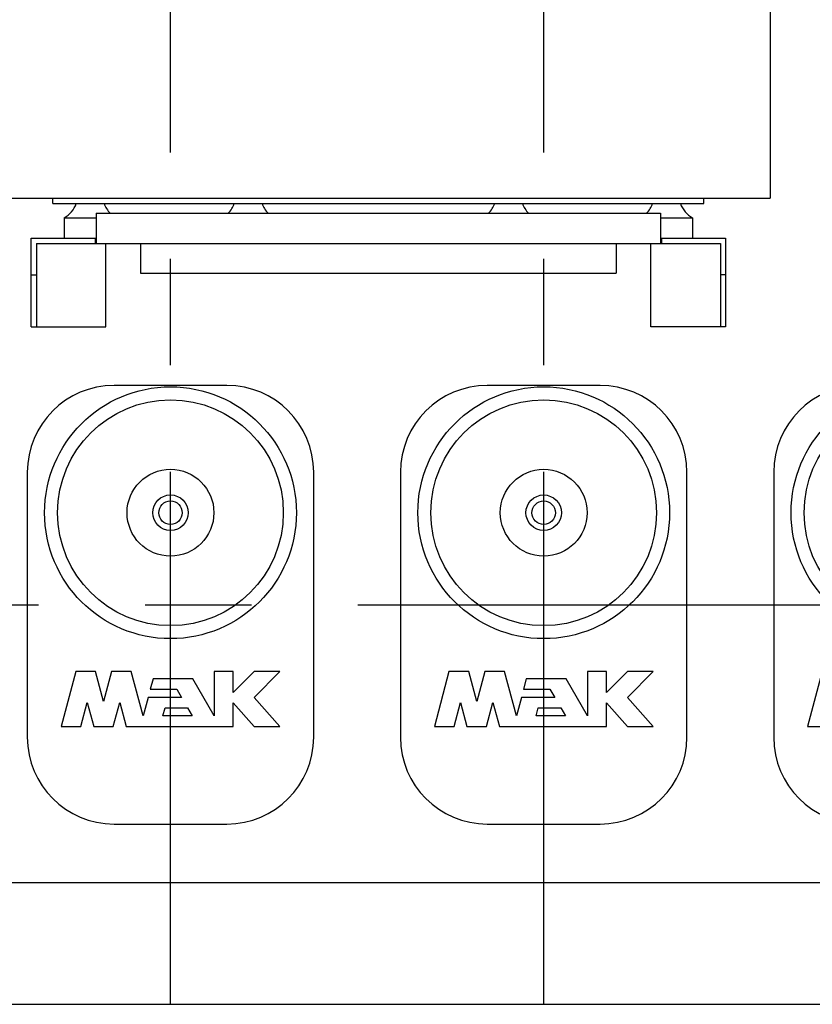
# Model space of a CAD drawing. Header units: millimetres. Extents: x 0 to 1189, y 0 to 841.
# Tile 50 of 175: x 467 to 504, y 250 to 295. Entities that reach past the tile are written whole.
import ezdxf

# ---------------------------------------------------------------- set-up
doc = ezdxf.new("R2010")
doc.units = ezdxf.units.MM
doc.header["$LTSCALE"] = 65.395
doc.linetypes.add('CENTER', pattern=[0.6, 0.375, -0.075, 0.075, -0.075])
for name, color, linetype in [('25007_060000_TLKGS_KGS_V_ABL1547', 7, 'CONTINUOUS'), ('25007_061000_TLKGS_KGS_V_ABL1580', 7, 'CONTINUOUS'), ('25007_884500_27_SIMPLE1_T1_X_PBL1715', 7, 'CONTINUOUS'), ('25007_884500_27_SIMPLE1_T2_X_PBL1716', 7, 'CONTINUOUS'), ('25007_884500_27_SIMPLE1_T3_X_PBL1709', 7, 'CONTINUOUS'), ('25007_884500_27_SIMPLE1_X_ABL1708', 7, 'CONTINUOUS'), ('25067_000000_IMO-2_SKL_PBL1719', 7, 'CONTINUOUS'), ('25067_000000_TLKGS_MARKETING_ABL1542', 7, 'CONTINUOUS'), ('25067_030000_TLKGS_V_ABL1543', 7, 'CONTINUOUS'), ('25067_100000_TLKGS_V_ABL1699', 7, 'CONTINUOUS'), ('25067_111000_21_SIMPLE1_A_ABL1700', 7, 'CONTINUOUS'), ('25067_111000_21_SIMPLE1_T1_A_PBL1701', 7, 'CONTINUOUS'), ('25067_111200_24_SIMPLE1_T5_X_PBL1714', 7, 'CONTINUOUS'), ('25067_111200_24_SIMPLE1_T5_X_PBL1721', 7, 'CONTINUOUS'), ('25067_111200_24_SIMPLE1_T5_X_PBL1724', 7, 'CONTINUOUS'), ('25067_111200_24_SIMPLE1_X_ABL1702', 7, 'CONTINUOUS'), ('6M25C_GENSET_STD_GRUNDRAHMEN_ABL1629', 7, 'CONTINUOUS'), ('6M25C_GENSET_STD_GRUNDRAHMEN_T1_PBL1630', 7, 'CONTINUOUS'), ('new_view_7_VBL1540', 7, 'CONTINUOUS')]:
    doc.layers.add(name, color=color, linetype=linetype)

# ---------------------------------------------------------------- blocks, each defined once
blk = doc.blocks.new('25067_111000_21_SIMPLE1_T1_A_PBL1701', base_point=(514.5, 279.1))
at = {"layer": '25067_111000_21_SIMPLE1_T1_A_PBL1701', "color": 7, "linetype": 'Continuous'}
blk.add_line((579.88, 255.2), (448.4, 255.2), dxfattribs=at)
blk = doc.blocks.new('25067_111000_21_SIMPLE1_A_ABL1700', base_point=(514.5, 282.38))
at = {"layer": '25067_111000_21_SIMPLE1_T1_A_PBL1701'}
blk.add_blockref('25067_111000_21_SIMPLE1_T1_A_PBL1701', (514.5, 279.1), dxfattribs=at)
blk = doc.blocks.new('25067_111200_24_SIMPLE1_T5_X_PBL1714', base_point=(474, 268))
at = {"layer": '25067_111200_24_SIMPLE1_T5_X_PBL1714', "color": 7, "linetype": 'Continuous'}
for p, q in [((476.6, 278.1), (471.4, 278.1)), ((467.4, 274.1), (467.4, 261.9)), ((480.6, 261.9), (480.6, 274.1)), ((469.635, 264.92), (468.96, 262.4)), ((470.546, 264.92), (469.635, 264.92)), ((470.914, 263.546), (470.546, 264.92)), ((471.282, 264.92), (470.914, 263.546)), ((472.193, 264.92), (471.282, 264.92)), ((472.74, 262.88), (472.193, 264.92)), ((476.016, 264.92), (476.016, 262.88)), ((476.896, 264.92), (476.016, 264.92)), ((476.896, 263.96), (476.896, 264.92)), ((477.856, 264.92), (476.896, 263.96)), ((479.04, 264.92), (477.856, 264.92)), ((477.856, 263.736), (479.04, 264.92)), ((473.199, 264.592), (473.07, 264.112)), ((475.028, 264.592), (473.199, 264.592)), ((476.016, 262.88), (475.028, 264.592)), ((473.07, 264.112), (474.289, 264.112)), ((474.289, 264.112), (474.506, 263.736)), ((469.871, 262.4), (470.167, 263.506)), ((470.167, 263.506), (470.464, 262.4)), ((471.365, 262.4), (471.661, 263.506)), ((471.661, 263.506), (471.958, 262.4)), ((472.969, 263.736), (472.74, 262.88)), ((474.506, 263.736), (472.969, 263.736)), ((476.896, 262.4), (476.896, 263.483)), ((476.896, 263.483), (477.856, 262.4)), ((479.04, 262.4), (477.856, 263.736)), ((473.651, 262.88), (473.752, 263.256)), ((473.752, 263.256), (474.783, 263.256)), ((474.783, 263.256), (475, 262.88)), ((475, 262.88), (473.651, 262.88)), ((468.96, 262.4), (469.871, 262.4)), ((470.464, 262.4), (471.365, 262.4)), ((471.958, 262.4), (476.896, 262.4)), ((477.856, 262.4), (479.04, 262.4)), ((471.4, 257.9), (476.6, 257.9))]:
    blk.add_line(p, q, dxfattribs=at)
for radius in [5.8, 5.2, 2, 0.818, 0.54]:
    blk.add_circle((474, 272.24), radius, dxfattribs=at)
for centre, start, end in [((471.4, 274.1), 90, 180), ((476.6, 274.1), 0, 90), ((471.4, 261.9), 180, 270), ((476.6, 261.9), 270, 360)]:
    blk.add_arc(centre, 4, start, end, dxfattribs=at)
blk = doc.blocks.new('25067_111200_24_SIMPLE1_T5_X_PBL1721', base_point=(491.2, 268))
at = {"layer": '25067_111200_24_SIMPLE1_T5_X_PBL1721', "color": 7, "linetype": 'Continuous'}
for p, q in [((493.8, 278.1), (488.6, 278.1)), ((484.6, 274.1), (484.6, 261.9)), ((497.8, 261.9), (497.8, 274.1)), ((486.835, 264.92), (486.16, 262.4)), ((487.746, 264.92), (486.835, 264.92)), ((488.114, 263.546), (487.746, 264.92)), ((488.482, 264.92), (488.114, 263.546)), ((489.393, 264.92), (488.482, 264.92)), ((489.94, 262.88), (489.393, 264.92)), ((493.216, 264.92), (493.216, 262.88)), ((494.096, 264.92), (493.216, 264.92)), ((494.096, 263.96), (494.096, 264.92)), ((495.056, 264.92), (494.096, 263.96)), ((496.24, 264.92), (495.056, 264.92)), ((495.056, 263.736), (496.24, 264.92)), ((490.399, 264.592), (490.27, 264.112)), ((492.228, 264.592), (490.399, 264.592)), ((493.216, 262.88), (492.228, 264.592)), ((490.27, 264.112), (491.489, 264.112)), ((491.489, 264.112), (491.706, 263.736)), ((487.071, 262.4), (487.367, 263.506)), ((487.367, 263.506), (487.664, 262.4)), ((488.565, 262.4), (488.861, 263.506)), ((488.861, 263.506), (489.158, 262.4)), ((490.169, 263.736), (489.94, 262.88)), ((491.706, 263.736), (490.169, 263.736)), ((494.096, 263.483), (495.056, 262.4)), ((494.096, 262.4), (494.096, 263.483)), ((496.24, 262.4), (495.056, 263.736)), ((490.851, 262.88), (490.952, 263.256)), ((490.952, 263.256), (491.983, 263.256)), ((491.983, 263.256), (492.2, 262.88)), ((492.2, 262.88), (490.851, 262.88)), ((486.16, 262.4), (487.071, 262.4)), ((487.664, 262.4), (488.565, 262.4)), ((489.158, 262.4), (494.096, 262.4)), ((495.056, 262.4), (496.24, 262.4)), ((488.6, 257.9), (493.8, 257.9))]:
    blk.add_line(p, q, dxfattribs=at)
for radius in [5.8, 5.2, 2, 0.818, 0.54]:
    blk.add_circle((491.2, 272.24), radius, dxfattribs=at)
for centre, start, end in [((488.6, 274.1), 90, 180), ((493.8, 274.1), 0, 90), ((488.6, 261.9), 180, 270), ((493.8, 261.9), 270, 360)]:
    blk.add_arc(centre, 4, start, end, dxfattribs=at)
blk = doc.blocks.new('25067_111200_24_SIMPLE1_T5_X_PBL1724', base_point=(508.4, 268))
at = {"layer": '25067_111200_24_SIMPLE1_T5_X_PBL1724', "color": 7, "linetype": 'Continuous'}
for p, q in [((511, 278.1), (505.8, 278.1)), ((501.8, 274.1), (501.8, 261.9)), ((515, 261.9), (515, 274.1)), ((504.035, 264.92), (503.36, 262.4)), ((504.946, 264.92), (504.035, 264.92)), ((505.314, 263.546), (504.946, 264.92)), ((505.682, 264.92), (505.314, 263.546)), ((506.593, 264.92), (505.682, 264.92)), ((507.14, 262.88), (506.593, 264.92)), ((510.416, 264.92), (510.416, 262.88)), ((511.296, 264.92), (510.416, 264.92)), ((511.296, 263.96), (511.296, 264.92)), ((512.256, 264.92), (511.296, 263.96)), ((513.44, 264.92), (512.256, 264.92)), ((512.256, 263.736), (513.44, 264.92)), ((507.599, 264.592), (507.47, 264.112)), ((509.428, 264.592), (507.599, 264.592)), ((510.416, 262.88), (509.428, 264.592)), ((507.47, 264.112), (508.689, 264.112)), ((508.689, 264.112), (508.906, 263.736)), ((504.271, 262.4), (504.567, 263.506)), ((504.567, 263.506), (504.864, 262.4)), ((505.765, 262.4), (506.061, 263.506)), ((506.061, 263.506), (506.358, 262.4)), ((507.369, 263.736), (507.14, 262.88)), ((508.906, 263.736), (507.369, 263.736)), ((511.296, 263.483), (512.256, 262.4)), ((511.296, 262.4), (511.296, 263.483)), ((513.44, 262.4), (512.256, 263.736)), ((508.051, 262.88), (508.152, 263.256)), ((508.152, 263.256), (509.183, 263.256)), ((509.183, 263.256), (509.4, 262.88)), ((509.4, 262.88), (508.051, 262.88)), ((503.36, 262.4), (504.271, 262.4)), ((504.864, 262.4), (505.765, 262.4)), ((506.358, 262.4), (511.296, 262.4)), ((512.256, 262.4), (513.44, 262.4)), ((505.8, 257.9), (511, 257.9))]:
    blk.add_line(p, q, dxfattribs=at)
for radius in [5.8, 5.2, 2, 0.818, 0.54]:
    blk.add_circle((508.4, 272.24), radius, dxfattribs=at)
for centre, start, end in [((505.8, 274.1), 90, 180), ((511, 274.1), 0, 90), ((505.8, 261.9), 180, 270), ((511, 261.9), 270, 360)]:
    blk.add_arc(centre, 4, start, end, dxfattribs=at)
blk = doc.blocks.new('25067_111200_24_SIMPLE1_X_ABL1702', base_point=(507.6, 267.75))
at = {"layer": '25067_111200_24_SIMPLE1_T5_X_PBL1714'}
blk.add_blockref('25067_111200_24_SIMPLE1_T5_X_PBL1714', (474, 268), dxfattribs=at)
at = {"layer": '25067_111200_24_SIMPLE1_T5_X_PBL1721'}
blk.add_blockref('25067_111200_24_SIMPLE1_T5_X_PBL1721', (491.2, 268), dxfattribs=at)
at = {"layer": '25067_111200_24_SIMPLE1_T5_X_PBL1724'}
blk.add_blockref('25067_111200_24_SIMPLE1_T5_X_PBL1724', (508.4, 268), dxfattribs=at)
blk = doc.blocks.new('25067_100000_TLKGS_V_ABL1699', base_point=(514.5, 282.38))
at = {"layer": '25067_111000_21_SIMPLE1_A_ABL1700'}
blk.add_blockref('25067_111000_21_SIMPLE1_A_ABL1700', (514.5, 282.38), dxfattribs=at)
at = {"layer": '25067_111200_24_SIMPLE1_X_ABL1702'}
blk.add_blockref('25067_111200_24_SIMPLE1_X_ABL1702', (507.6, 267.75), dxfattribs=at)
blk = doc.blocks.new('25067_030000_TLKGS_V_ABL1543', base_point=(493.835, 307.393))
at = {"layer": '25067_100000_TLKGS_V_ABL1699'}
blk.add_blockref('25067_100000_TLKGS_V_ABL1699', (514.5, 282.38), dxfattribs=at)
blk = doc.blocks.new('25007_884500_27_SIMPLE1_T3_X_PBL1709', base_point=(483.58, 294.72))
at = {"layer": '25007_884500_27_SIMPLE1_T3_X_PBL1709', "color": 7, "linetype": 'Continuous'}
for p, q in [((465.53, 302.72), (465.53, 286.72)), ((465.53, 302.72), (501.63, 302.72)), ((501.63, 302.72), (501.63, 286.72)), ((465.53, 286.72), (501.63, 286.72))]:
    blk.add_line(p, q, dxfattribs=at)
blk = doc.blocks.new('25007_884500_27_SIMPLE1_T1_X_PBL1715', base_point=(483.58, 283.84))
at = {"layer": '25007_884500_27_SIMPLE1_T1_X_PBL1715', "color": 7, "linetype": 'Continuous'}
for p, q in [((468.58, 286.48), (468.58, 286.72)), ((498.58, 286.48), (498.58, 286.72)), ((468.58, 286.48), (498.58, 286.48)), ((469.1, 285.825), (469.1, 284.88)), ((469.1, 285.825), (470.58, 285.825)), ((470.58, 286.04), (470.58, 284.64)), ((470.58, 286.04), (496.58, 286.04)), ((496.58, 286.04), (496.58, 284.64)), ((496.58, 285.825), (498.06, 285.825)), ((498.06, 285.825), (498.06, 284.88)), ((467.58, 280.8), (467.58, 284.88)), ((467.58, 284.88), (470.526, 284.88)), ((470.526, 284.88), (470.526, 284.64)), ((470.526, 284.88), (470.58, 284.88)), ((496.58, 284.88), (496.634, 284.88)), ((496.634, 284.88), (496.634, 284.64)), ((496.634, 284.88), (499.58, 284.88)), ((499.58, 284.88), (499.58, 280.8)), ((467.82, 284.64), (467.82, 280.8)), ((467.82, 284.64), (470.526, 284.64)), ((470.526, 284.64), (496.634, 284.64)), ((471.02, 280.8), (471.02, 284.64)), ((472.62, 284.64), (472.62, 283.28)), ((494.54, 284.64), (494.54, 283.28)), ((496.14, 280.8), (496.14, 284.64)), ((496.634, 284.64), (499.34, 284.64)), ((499.34, 284.64), (499.34, 280.8)), ((467.58, 283.2), (467.82, 283.2)), ((472.62, 283.28), (494.54, 283.28)), ((499.58, 283.2), (499.34, 283.2)), ((467.58, 280.8), (467.82, 280.8)), ((467.82, 280.8), (471.02, 280.8)), ((499.34, 280.8), (496.14, 280.8)), ((499.58, 280.8), (499.34, 280.8))]:
    blk.add_line(p, q, dxfattribs=at)
for centre, start, end in [((468.529, 286.88), 298.4343, 340.5301), ((472.071, 286.88), 199.4699, 224.6555), ((475.809, 286.88), 315.3445, 340.5301), ((479.351, 286.88), 199.4699, 224.6555), ((487.809, 286.88), 315.3445, 340.5301), ((491.351, 286.88), 199.4699, 224.6555), ((495.089, 286.88), 315.3445, 340.5301), ((498.631, 286.88), 199.4699, 241.5657)]:
    blk.add_arc(centre, 1.2, start, end, dxfattribs=at)
blk = doc.blocks.new('25007_884500_27_SIMPLE1_T2_X_PBL1716', base_point=(483.58, 305.58))
at = {"layer": '25007_884500_27_SIMPLE1_T2_X_PBL1716', "color": 7, "linetype": 'Continuous'}
for p, q in [((467.58, 304.56), (467.58, 308.6)), ((467.82, 308.6), (467.58, 308.6)), ((467.82, 304.8), (467.82, 308.6)), ((467.82, 308.6), (471.18, 308.6)), ((471.18, 304.8), (471.18, 308.6)), ((495.98, 304.8), (495.98, 308.6)), ((499.58, 308.6), (495.98, 308.6)), ((499.34, 304.8), (499.34, 308.6)), ((499.58, 304.56), (499.58, 308.6)), ((467.82, 306.24), (467.58, 306.24)), ((499.58, 306.24), (499.34, 306.24)), ((470.427, 304.8), (467.82, 304.8)), ((469.38, 304.56), (469.38, 304.8)), ((470.427, 304.56), (470.427, 304.8)), ((470.427, 304.8), (496.733, 304.8)), ((470.58, 303.4), (470.58, 304.8)), ((496.58, 303.4), (496.58, 304.8)), ((496.733, 304.56), (496.733, 304.8)), ((499.34, 304.8), (496.733, 304.8)), ((497.78, 304.56), (497.78, 304.8)), ((470.427, 304.56), (467.58, 304.56)), ((469.1, 303.615), (469.1, 304.56)), ((470.58, 304.56), (470.427, 304.56)), ((496.733, 304.56), (496.58, 304.56)), ((499.58, 304.56), (496.733, 304.56)), ((498.06, 303.615), (498.06, 304.56)), ((470.58, 303.615), (469.1, 303.615)), ((496.58, 303.4), (470.58, 303.4)), ((472.78, 303.2), (472.78, 303.4)), ((494.38, 303.2), (494.38, 303.4)), ((498.06, 303.615), (496.58, 303.615)), ((468.58, 302.96), (468.58, 302.72)), ((498.58, 302.96), (468.58, 302.96)), ((482.82, 303.2), (472.78, 303.2)), ((494.38, 303.2), (484.34, 303.2)), ((498.58, 302.96), (498.58, 302.72))]:
    blk.add_line(p, q, dxfattribs=at)
for centre, start, end in [((468.529, 302.56), 19.4699, 61.5657), ((472.071, 302.56), 135.3445, 160.5301), ((481.809, 302.56), 19.4699, 44.6555), ((485.351, 302.56), 135.3445, 160.5301), ((495.089, 302.56), 19.4699, 44.6555), ((498.631, 302.56), 118.4343, 160.5301)]:
    blk.add_arc(centre, 1.2, start, end, dxfattribs=at)
blk = doc.blocks.new('25007_884500_27_SIMPLE1_X_ABL1708', base_point=(483.58, 294.7))
at = {"layer": '25007_884500_27_SIMPLE1_T1_X_PBL1715'}
blk.add_blockref('25007_884500_27_SIMPLE1_T1_X_PBL1715', (483.58, 283.84), dxfattribs=at)
at = {"layer": '25007_884500_27_SIMPLE1_T2_X_PBL1716'}
blk.add_blockref('25007_884500_27_SIMPLE1_T2_X_PBL1716', (483.58, 305.58), dxfattribs=at)
at = {"layer": '25007_884500_27_SIMPLE1_T3_X_PBL1709'}
blk.add_blockref('25007_884500_27_SIMPLE1_T3_X_PBL1709', (483.58, 294.72), dxfattribs=at)
blk = doc.blocks.new('25007_061000_TLKGS_KGS_V_ABL1580', base_point=(465.149, 283.756))
at = {"layer": '25007_884500_27_SIMPLE1_X_ABL1708'}
blk.add_blockref('25007_884500_27_SIMPLE1_X_ABL1708', (483.58, 294.7), dxfattribs=at)
blk = doc.blocks.new('25007_060000_TLKGS_KGS_V_ABL1547', base_point=(444.776, 307.239))
at = {"layer": '25007_061000_TLKGS_KGS_V_ABL1580'}
blk.add_blockref('25007_061000_TLKGS_KGS_V_ABL1580', (465.149, 283.756), dxfattribs=at)
blk = doc.blocks.new('25067_000000_TLKGS_MARKETING_ABL1542', base_point=(484.601, 307.393))
at = {"layer": '25007_060000_TLKGS_KGS_V_ABL1547'}
blk.add_blockref('25007_060000_TLKGS_KGS_V_ABL1547', (444.776, 307.239), dxfattribs=at)
at = {"layer": '25067_030000_TLKGS_V_ABL1543'}
blk.add_blockref('25067_030000_TLKGS_V_ABL1543', (493.835, 307.393), dxfattribs=at)
blk = doc.blocks.new('6M25C_GENSET_STD_GRUNDRAHMEN_T1_PBL1630', base_point=(573.97, 233.6))
at = {"layer": '6M25C_GENSET_STD_GRUNDRAHMEN_T1_PBL1630', "color": 7, "linetype": 'Continuous'}
blk.add_line((446.8, 249.6), (539.312, 249.6), dxfattribs=at)
blk = doc.blocks.new('6M25C_GENSET_STD_GRUNDRAHMEN_ABL1629', base_point=(573.97, 233.6))
at = {"layer": '6M25C_GENSET_STD_GRUNDRAHMEN_T1_PBL1630'}
blk.add_blockref('6M25C_GENSET_STD_GRUNDRAHMEN_T1_PBL1630', (573.97, 233.6), dxfattribs=at)
blk = doc.blocks.new('25067_000000_IMO-2_SKL_PBL1719', base_point=(578.86, 284.1))
at = {"layer": '25067_000000_IMO-2_SKL_PBL1719', "color": 2, "linetype": 'CENTER'}
for p, q in [((474, 249.6), (474, 318.6)), ((491.2, 249.6), (491.2, 318.6)), ((443.4, 268), (714.32, 268))]:
    blk.add_line(p, q, dxfattribs=at)
blk = doc.blocks.new('NEW_VIEW_7_VBL1540', base_point=(551.121, 296.688))
at = {"layer": '25067_000000_IMO-2_SKL_PBL1719'}
blk.add_blockref('25067_000000_IMO-2_SKL_PBL1719', (578.86, 284.1), dxfattribs=at)
at = {"layer": '25067_000000_TLKGS_MARKETING_ABL1542'}
blk.add_blockref('25067_000000_TLKGS_MARKETING_ABL1542', (484.601, 307.393), dxfattribs=at)
at = {"layer": '6M25C_GENSET_STD_GRUNDRAHMEN_ABL1629'}
blk.add_blockref('6M25C_GENSET_STD_GRUNDRAHMEN_ABL1629', (573.97, 233.6), dxfattribs=at)

msp = doc.modelspace()

# ---------------------------------------------------------------- block references
at = {"layer": 'new_view_7_VBL1540'}
msp.add_blockref('NEW_VIEW_7_VBL1540', (551.12107, 296.68788), dxfattribs=at)

doc.saveas('drawing.dxf')
